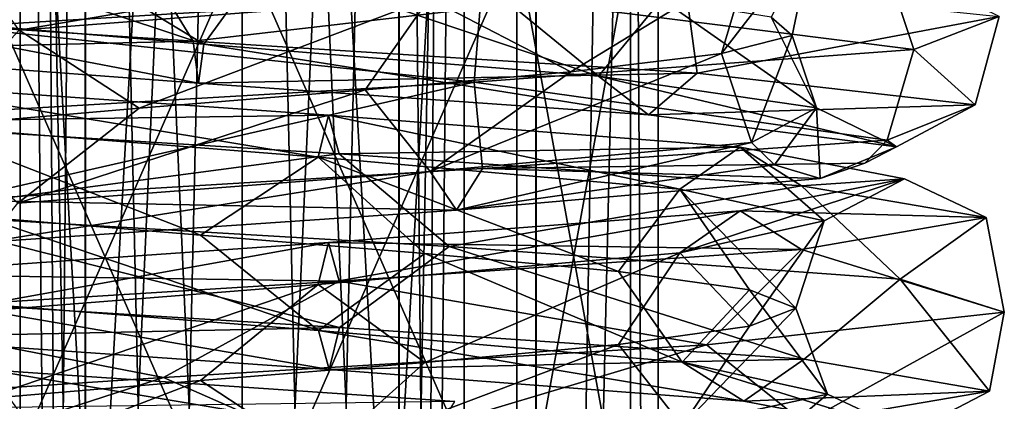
# Model space of a CAD drawing. Header units: millimetres. Extents: x -25 to 71, y -3 to 471.
# Tile 144 of 199: x -4 to 14, y 306 to 313. Entities that reach past the tile are written whole.
import ezdxf

# ---------------------------------------------------------------- set-up
doc = ezdxf.new("R2010")
doc.units = ezdxf.units.MM
doc.header["$LTSCALE"] = 65.185185
for name, color, linetype in [('1643', 7, 'CONTINUOUS'), ('1644', 7, 'CONTINUOUS'), ('1645', 7, 'CONTINUOUS'), ('1646', 7, 'CONTINUOUS'), ('879', 7, 'CONTINUOUS'), ('884', 7, 'CONTINUOUS'), ('892', 7, 'CONTINUOUS'), ('895', 7, 'CONTINUOUS'), ('906', 7, 'CONTINUOUS'), ('917', 7, 'CONTINUOUS'), ('918', 7, 'CONTINUOUS'), ('925', 7, 'CONTINUOUS')]:
    doc.layers.add(name, color=color, linetype=linetype)

msp = doc.modelspace()

# ---------------------------------------------------------------- linework, layer by layer
at = {"layer": '1643', "linetype": 'CONTINUOUS'}
for points in [[(9.124, 314.118, 5.268), (10.29, 314.636, -2.047), (8.642, 312.494, 4.989), (9.124, 314.118, 5.268)], [(8.642, 312.494, 4.989), (10.29, 314.636, -2.047), (9.916, 312.821, 1.117), (8.642, 312.494, 4.989)], [(9.916, 312.821, 1.117), (10.29, 314.636, -2.047), (9.535, 313.148, -2.941), (9.916, 312.821, 1.117)], [(12.105, 312.569, 6.989), (13.642, 313.16, -3.045), (11.57, 314.184, 6.68), (12.105, 312.569, 6.989)]]:
    msp.add_3dface(points, dxfattribs=at)
at = {"layer": '1644', "linetype": 'CONTINUOUS'}
for points in [[(-0.69, 312.661, -10.53), (-7.056, 314.785, -7.056), (-7.462, 313.234, -7.462), (-0.69, 312.661, -10.53)], [(-3.646, 314.458, -9.289), (-7.056, 314.785, -7.056), (-0.69, 312.661, -10.53), (-3.646, 314.458, -9.289)], [(0.373, 314.13, -9.972), (-3.646, 314.458, -9.289), (-0.69, 312.661, -10.53), (0.373, 314.13, -9.972)], [(-1.883, 314.343, -13.851), (-0.881, 312.715, -13.444), (-9.526, 313.288, -9.526), (-1.883, 314.343, -13.851)], [(-1.883, 314.343, -13.851), (7.985, 313.752, -11.473), (-0.881, 312.715, -13.444), (-1.883, 314.343, -13.851)], [(6.424, 312.088, -8.372), (0.373, 314.13, -9.972), (-0.69, 312.661, -10.53), (6.424, 312.088, -8.372)], [(4.33, 313.803, -8.991), (0.373, 314.13, -9.972), (6.424, 312.088, -8.372), (4.33, 313.803, -8.991)], [(7.985, 313.752, -11.473), (8.201, 312.142, -10.688), (-0.881, 312.715, -13.444), (7.985, 313.752, -11.473)], [(7.564, 313.476, -6.509), (4.33, 313.803, -8.991), (6.424, 312.088, -8.372), (7.564, 313.476, -6.509)], [(7.985, 313.752, -11.473), (13.642, 313.16, -3.045), (8.201, 312.142, -10.688), (7.985, 313.752, -11.473)], [(10.35, 311.515, -2.059), (7.564, 313.476, -6.509), (6.424, 312.088, -8.372), (10.35, 311.515, -2.059)], [(9.535, 313.148, -2.941), (7.564, 313.476, -6.509), (10.35, 311.515, -2.059), (9.535, 313.148, -2.941)], [(-0.881, 312.715, -13.444), (-8.505, 312.535, -8.505), (-9.526, 313.288, -9.526), (-0.881, 312.715, -13.444)], [(-0.787, 311.962, -12.001), (-7.462, 313.234, -7.462), (-8.505, 312.535, -8.505), (-0.787, 311.962, -12.001)], [(-0.69, 312.661, -10.53), (-7.462, 313.234, -7.462), (-0.787, 311.962, -12.001), (-0.69, 312.661, -10.53)], [(13.642, 313.16, -3.045), (13.213, 311.57, -2.628), (8.201, 312.142, -10.688), (13.642, 313.16, -3.045)], [(9.916, 312.821, 1.117), (9.535, 313.148, -2.941), (10.35, 311.515, -2.059), (9.916, 312.821, 1.117)], [(13.642, 313.16, -3.045), (12.105, 312.569, 6.989), (13.213, 311.57, -2.628), (13.642, 313.16, -3.045)], [(-0.787, 311.962, -12.001), (-8.505, 312.535, -8.505), (-0.881, 312.715, -13.444), (-0.787, 311.962, -12.001)], [(8.201, 312.142, -10.688), (-0.787, 311.962, -12.001), (-0.881, 312.715, -13.444), (8.201, 312.142, -10.688)], [(8.642, 312.494, 4.989), (9.916, 312.821, 1.117), (9.179, 310.889, 5.299), (8.642, 312.494, 4.989)], [(9.179, 310.889, 5.299), (9.916, 312.821, 1.117), (10.35, 311.515, -2.059), (9.179, 310.889, 5.299)], [(7.322, 311.389, -9.542), (-0.69, 312.661, -10.53), (-0.787, 311.962, -12.001), (7.322, 311.389, -9.542)], [(6.424, 312.088, -8.372), (-0.69, 312.661, -10.53), (7.322, 311.389, -9.542), (6.424, 312.088, -8.372)], [(12.105, 312.569, 6.989), (11.625, 310.935, 6.711), (13.213, 311.57, -2.628), (12.105, 312.569, 6.989)], [(7.322, 311.389, -9.542), (-0.787, 311.962, -12.001), (8.201, 312.142, -10.688), (7.322, 311.389, -9.542)], [(13.213, 311.57, -2.628), (7.322, 311.389, -9.542), (8.201, 312.142, -10.688), (13.213, 311.57, -2.628)], [(10.35, 311.515, -2.059), (6.424, 312.088, -8.372), (11.796, 310.816, -2.346), (10.35, 311.515, -2.059)], [(11.796, 310.816, -2.346), (6.424, 312.088, -8.372), (7.322, 311.389, -9.542), (11.796, 310.816, -2.346)], [(11.796, 310.816, -2.346), (7.322, 311.389, -9.542), (13.213, 311.57, -2.628), (11.796, 310.816, -2.346)], [(9.179, 310.889, 5.299), (10.35, 311.515, -2.059), (9.598, 310.489, 5.542), (9.179, 310.889, 5.299)], [(9.598, 310.489, 5.542), (10.35, 311.515, -2.059), (10.421, 310.243, 6.017), (9.598, 310.489, 5.542)], [(10.421, 310.243, 6.017), (10.35, 311.515, -2.059), (11.796, 310.816, -2.346), (10.421, 310.243, 6.017)], [(11.625, 310.935, 6.711), (11.796, 310.816, -2.346), (13.213, 311.57, -2.628), (11.625, 310.935, 6.711)], [(11.222, 310.518, 6.479), (11.796, 310.816, -2.346), (11.625, 310.935, 6.711), (11.222, 310.518, 6.479)], [(10.421, 310.243, 6.017), (11.796, 310.816, -2.346), (11.222, 310.518, 6.479), (10.421, 310.243, 6.017)]]:
    msp.add_3dface(points, dxfattribs=at)
at = {"layer": '1645', "linetype": 'CONTINUOUS'}
for points in [[(-4.568, 313.674, 11.029), (3.837, 314.247, 11.304), (-4.015, 312.917, 9.693), (-4.568, 313.674, 11.029)], [(-4.015, 312.917, 9.693), (3.837, 314.247, 11.304), (3.372, 313.49, 9.935), (-4.015, 312.917, 9.693)], [(3.372, 313.49, 9.935), (9.124, 314.118, 5.268), (5.926, 312.166, 8.029), (3.372, 313.49, 9.935)], [(12.105, 312.569, 6.989), (11.57, 314.184, 6.68), (4.311, 313.551, 12.7), (12.105, 312.569, 6.989)], [(9.124, 314.118, 5.268), (8.642, 312.494, 4.989), (5.926, 312.166, 8.029), (9.124, 314.118, 5.268)], [(-5.132, 312.978, 12.39), (4.311, 313.551, 12.7), (-4.568, 313.674, 11.029), (-5.132, 312.978, 12.39)], [(-5.132, 312.978, 12.39), (4.184, 311.977, 13.337), (4.311, 313.551, 12.7), (-5.132, 312.978, 12.39)], [(-4.015, 312.917, 9.693), (3.372, 313.49, 9.935), (-1.855, 311.511, 9.805), (-4.015, 312.917, 9.693)], [(-1.855, 311.511, 9.805), (3.372, 313.49, 9.935), (2.22, 311.839, 9.729), (-1.855, 311.511, 9.805)], [(2.22, 311.839, 9.729), (3.372, 313.49, 9.935), (5.926, 312.166, 8.029), (2.22, 311.839, 9.729)], [(4.184, 311.977, 13.337), (12.105, 312.569, 6.989), (4.311, 313.551, 12.7), (4.184, 311.977, 13.337)], [(-5.943, 311.386, 12.652), (4.184, 311.977, 13.337), (-5.132, 312.978, 12.39), (-5.943, 311.386, 12.652)], [(-5.621, 311.184, 8.245), (-4.015, 312.917, 9.693), (-1.855, 311.511, 9.805), (-5.621, 311.184, 8.245)], [(1.558, 311.382, -11.835), (-7.451, 311.259, -11.151), (-6.632, 311.955, -9.926), (1.558, 311.382, -11.835)], [(1.558, 311.382, -11.835), (-6.632, 311.955, -9.926), (1.369, 310.625, -10.402), (1.558, 311.382, -11.835)], [(1.369, 310.625, -10.402), (-6.632, 311.955, -9.926), (-5.829, 311.198, -8.724), (1.369, 310.625, -10.402)], [(1.751, 310.686, -13.297), (-7.451, 311.259, -11.151), (1.558, 311.382, -11.835), (1.751, 310.686, -13.297)], [(1.751, 310.686, -13.297), (-6.367, 309.612, -12.444), (-7.451, 311.259, -11.151), (1.751, 310.686, -13.297)], [(7.888, 310.053, -6.918), (1.558, 311.382, -11.835), (1.369, 310.625, -10.402), (7.888, 310.053, -6.918)], [(8.975, 310.809, -7.871), (1.751, 310.686, -13.297), (1.558, 311.382, -11.835), (8.975, 310.809, -7.871)], [(8.975, 310.809, -7.871), (1.558, 311.382, -11.835), (7.888, 310.053, -6.918), (8.975, 310.809, -7.871)], [(1.369, 310.625, -10.402), (-5.829, 311.198, -8.724), (-0.746, 309.22, -9.951), (1.369, 310.625, -10.402)], [(-0.746, 309.22, -9.951), (-5.829, 311.198, -8.724), (-4.663, 309.547, -8.822), (-0.746, 309.22, -9.951)], [(10.083, 310.113, -8.843), (1.751, 310.686, -13.297), (8.975, 310.809, -7.871), (10.083, 310.113, -8.843)], [(10.492, 309.48), (8.975, 310.809, -7.871), (7.888, 310.053, -6.918), (10.492, 309.48)], [(11.938, 310.236), (10.083, 310.113, -8.843), (8.975, 310.809, -7.871), (11.938, 310.236)], [(11.938, 310.236), (8.975, 310.809, -7.871), (10.492, 309.48), (11.938, 310.236)], [(3.732, 309.02, -13.471), (-6.367, 309.612, -12.444), (1.751, 310.686, -13.297), (3.732, 309.02, -13.471)], [(3.296, 308.892, -9.419), (1.369, 310.625, -10.402), (-0.746, 309.22, -9.951), (3.296, 308.892, -9.419)], [(7.888, 310.053, -6.918), (1.369, 310.625, -10.402), (6.787, 308.565, -7.315), (7.888, 310.053, -6.918)], [(6.787, 308.565, -7.315), (1.369, 310.625, -10.402), (3.296, 308.892, -9.419), (6.787, 308.565, -7.315)], [(10.083, 310.113, -8.843), (3.732, 309.02, -13.471), (1.751, 310.686, -13.297), (10.083, 310.113, -8.843)], [(8.975, 309.663, 7.871), (11.938, 310.236), (7.888, 308.907, 6.918), (8.975, 309.663, 7.871)], [(7.888, 308.907, 6.918), (11.938, 310.236), (10.492, 309.48), (7.888, 308.907, 6.918)], [(8.975, 309.663, 7.871), (13.411, 309.54), (11.938, 310.236), (8.975, 309.663, 7.871)], [(13.411, 309.54), (10.083, 310.113, -8.843), (11.938, 310.236), (13.411, 309.54)], [(11.862, 308.429, -7.394), (3.732, 309.02, -13.471), (10.083, 310.113, -8.843), (11.862, 308.429, -7.394)], [(9.146, 308.238, -3.99), (7.888, 310.053, -6.918), (6.787, 308.565, -7.315), (9.146, 308.238, -3.99)], [(10.492, 309.48), (7.888, 310.053, -6.918), (9.979, 307.91), (10.492, 309.48)], [(9.979, 307.91), (7.888, 310.053, -6.918), (9.146, 308.238, -3.99), (9.979, 307.91)], [(13.411, 309.54), (11.862, 308.429, -7.394), (10.083, 310.113, -8.843), (13.411, 309.54)], [(1.558, 309.09, 11.835), (8.975, 309.663, 7.871), (1.369, 308.334, 10.402), (1.558, 309.09, 11.835)], [(1.369, 308.334, 10.402), (8.975, 309.663, 7.871), (7.888, 308.907, 6.918), (1.369, 308.334, 10.402)], [(1.558, 309.09, 11.835), (10.083, 308.967, 8.843), (8.975, 309.663, 7.871), (1.558, 309.09, 11.835)], [(10.083, 308.967, 8.843), (13.411, 309.54), (8.975, 309.663, 7.871), (10.083, 308.967, 8.843)], [(7.888, 308.907, 6.918), (10.492, 309.48), (9.146, 307.583, 3.99), (7.888, 308.907, 6.918)], [(9.146, 307.583, 3.99), (10.492, 309.48), (9.979, 307.91), (9.146, 307.583, 3.99)], [(10.083, 308.967, 8.843), (13.737, 307.838, 2.582), (13.411, 309.54), (10.083, 308.967, 8.843)], [(13.737, 307.838, 2.582), (11.862, 308.429, -7.394), (13.411, 309.54), (13.737, 307.838, 2.582)], [(-6.632, 308.518, 9.926), (1.751, 308.394, 13.297), (1.558, 309.09, 11.835), (-6.632, 308.518, 9.926)], [(-6.632, 308.518, 9.926), (1.558, 309.09, 11.835), (-5.829, 307.761, 8.724), (-6.632, 308.518, 9.926)], [(-5.829, 307.761, 8.724), (1.558, 309.09, 11.835), (1.369, 308.334, 10.402), (-5.829, 307.761, 8.724)], [(1.751, 308.394, 13.297), (10.083, 308.967, 8.843), (1.558, 309.09, 11.835), (1.751, 308.394, 13.297)], [(1.751, 308.394, 13.297), (8.368, 307.246, 11.196), (10.083, 308.967, 8.843), (1.751, 308.394, 13.297)], [(8.368, 307.246, 11.196), (13.737, 307.838, 2.582), (10.083, 308.967, 8.843), (8.368, 307.246, 11.196)], [(1.369, 308.334, 10.402), (7.888, 308.907, 6.918), (3.296, 306.928, 9.419), (1.369, 308.334, 10.402)], [(3.296, 306.928, 9.419), (7.888, 308.907, 6.918), (6.787, 307.255, 7.315), (3.296, 306.928, 9.419)], [(6.787, 307.255, 7.315), (7.888, 308.907, 6.918), (9.146, 307.583, 3.99), (6.787, 307.255, 7.315)], [(-7.451, 307.822, 11.151), (1.751, 308.394, 13.297), (-6.632, 308.518, 9.926), (-7.451, 307.822, 11.151)], [(-7.451, 307.822, 11.151), (-1.414, 306.655, 13.906), (1.751, 308.394, 13.297), (-7.451, 307.822, 11.151)], [(-5.829, 307.761, 8.724), (1.369, 308.334, 10.402), (-4.663, 306.273, 8.822), (-5.829, 307.761, 8.724)], [(-4.663, 306.273, 8.822), (1.369, 308.334, 10.402), (-0.746, 306.601, 9.951), (-4.663, 306.273, 8.822)], [(-1.414, 306.655, 13.906), (8.368, 307.246, 11.196), (1.751, 308.394, 13.297), (-1.414, 306.655, 13.906)], [(-0.746, 306.601, 9.951), (1.369, 308.334, 10.402), (3.296, 306.928, 9.419), (-0.746, 306.601, 9.951)], [(-10.451, 306.063, 9.283), (-1.414, 306.655, 13.906), (-7.451, 307.822, 11.151), (-10.451, 306.063, 9.283)], [(3.837, 306.226, -11.304), (-5.132, 306.103, -12.39), (-4.568, 306.799, -11.029), (3.837, 306.226, -11.304)], [(3.837, 306.226, -11.304), (-4.568, 306.799, -11.029), (3.372, 305.469, -9.935), (3.837, 306.226, -11.304)], [(3.372, 305.469, -9.935), (-4.568, 306.799, -11.029), (-4.015, 306.042, -9.693), (3.372, 305.469, -9.935)]]:
    msp.add_3dface(points, dxfattribs=at)
at = {"layer": '1646', "linetype": 'CONTINUOUS'}
for points in [[(8.642, 312.494, 4.989), (9.179, 310.889, 5.299), (3.392, 310.369, 9.993), (8.642, 312.494, 4.989)], [(5.926, 312.166, 8.029), (8.642, 312.494, 4.989), (3.392, 310.369, 9.993), (5.926, 312.166, 8.029)], [(11.625, 310.935, 6.711), (12.105, 312.569, 6.989), (4.184, 311.977, 13.337), (11.625, 310.935, 6.711)], [(2.22, 311.839, 9.729), (5.926, 312.166, 8.029), (3.392, 310.369, 9.993), (2.22, 311.839, 9.729)], [(4.184, 311.977, 13.337), (-5.943, 311.386, 12.652), (-5.156, 309.851, 12.447), (4.184, 311.977, 13.337)], [(4.184, 311.977, 13.337), (-5.156, 309.851, 12.447), (4.331, 310.424, 12.757), (4.184, 311.977, 13.337)], [(11.625, 310.935, 6.711), (4.184, 311.977, 13.337), (4.331, 310.424, 12.757), (11.625, 310.935, 6.711)], [(-1.855, 311.511, 9.805), (2.22, 311.839, 9.729), (-4.038, 309.796, 9.749), (-1.855, 311.511, 9.805)], [(-4.038, 309.796, 9.749), (2.22, 311.839, 9.729), (3.392, 310.369, 9.993), (-4.038, 309.796, 9.749)], [(-5.621, 311.184, 8.245), (-1.855, 311.511, 9.805), (-4.038, 309.796, 9.749), (-5.621, 311.184, 8.245)], [(11.222, 310.518, 6.479), (11.625, 310.935, 6.711), (4.331, 310.424, 12.757), (11.222, 310.518, 6.479)], [(3.392, 310.369, 9.993), (9.179, 310.889, 5.299), (3.866, 309.67, 11.389), (3.392, 310.369, 9.993)], [(9.179, 310.889, 5.299), (9.598, 310.489, 5.542), (3.866, 309.67, 11.389), (9.179, 310.889, 5.299)], [(-5.156, 309.851, 12.447), (3.866, 309.67, 11.389), (4.331, 310.424, 12.757), (-5.156, 309.851, 12.447)], [(-4.038, 309.796, 9.749), (3.392, 310.369, 9.993), (-4.603, 309.097, 11.112), (-4.038, 309.796, 9.749)], [(-4.603, 309.097, 11.112), (3.392, 310.369, 9.993), (3.866, 309.67, 11.389), (-4.603, 309.097, 11.112)], [(9.598, 310.489, 5.542), (10.421, 310.243, 6.017), (3.866, 309.67, 11.389), (9.598, 310.489, 5.542)], [(3.866, 309.67, 11.389), (10.421, 310.243, 6.017), (4.331, 310.424, 12.757), (3.866, 309.67, 11.389)], [(10.421, 310.243, 6.017), (11.222, 310.518, 6.479), (4.331, 310.424, 12.757), (10.421, 310.243, 6.017)], [(-4.603, 309.097, 11.112), (3.866, 309.67, 11.389), (-5.156, 309.851, 12.447), (-4.603, 309.097, 11.112)], [(-6.367, 309.612, -12.444), (1.758, 307.559, -13.357), (-7.485, 308.132, -11.202), (-6.367, 309.612, -12.444)], [(-6.367, 309.612, -12.444), (3.732, 309.02, -13.471), (1.758, 307.559, -13.357), (-6.367, 309.612, -12.444)], [(1.377, 307.504, -10.462), (-4.663, 309.547, -8.822), (-5.863, 308.077, -8.774), (1.377, 307.504, -10.462)], [(-0.746, 309.22, -9.951), (-4.663, 309.547, -8.822), (1.377, 307.504, -10.462), (-0.746, 309.22, -9.951)], [(3.296, 308.892, -9.419), (-0.746, 309.22, -9.951), (1.377, 307.504, -10.462), (3.296, 308.892, -9.419)], [(3.732, 309.02, -13.471), (10.129, 306.986, -8.883), (1.758, 307.559, -13.357), (3.732, 309.02, -13.471)], [(3.732, 309.02, -13.471), (11.862, 308.429, -7.394), (10.129, 306.986, -8.883), (3.732, 309.02, -13.471)], [(7.934, 306.932, -6.958), (3.296, 308.892, -9.419), (1.377, 307.504, -10.462), (7.934, 306.932, -6.958)], [(6.787, 308.565, -7.315), (3.296, 308.892, -9.419), (7.934, 306.932, -6.958), (6.787, 308.565, -7.315)], [(9.146, 308.238, -3.99), (6.787, 308.565, -7.315), (7.934, 306.932, -6.958), (9.146, 308.238, -3.99)], [(11.862, 308.429, -7.394), (13.472, 306.413), (10.129, 306.986, -8.883), (11.862, 308.429, -7.394)], [(11.862, 308.429, -7.394), (13.737, 307.838, 2.582), (13.472, 306.413), (11.862, 308.429, -7.394)], [(10.553, 306.359), (9.146, 308.238, -3.99), (7.934, 306.932, -6.958), (10.553, 306.359)], [(9.979, 307.91), (9.146, 308.238, -3.99), (10.553, 306.359), (9.979, 307.91)], [(1.758, 307.559, -13.357), (-6.682, 307.378, -10), (-7.485, 308.132, -11.202), (1.758, 307.559, -13.357)], [(1.57, 306.805, -11.924), (-5.863, 308.077, -8.774), (-6.682, 307.378, -10), (1.57, 306.805, -11.924)], [(1.377, 307.504, -10.462), (-5.863, 308.077, -8.774), (1.57, 306.805, -11.924), (1.377, 307.504, -10.462)], [(9.146, 307.583, 3.99), (9.979, 307.91), (7.934, 305.786, 6.958), (9.146, 307.583, 3.99)], [(7.934, 305.786, 6.958), (9.979, 307.91), (10.553, 306.359), (7.934, 305.786, 6.958)], [(13.737, 307.838, 2.582), (8.368, 307.246, 11.196), (10.129, 305.84, 8.883), (13.737, 307.838, 2.582)], [(13.737, 307.838, 2.582), (10.129, 305.84, 8.883), (13.472, 306.413), (13.737, 307.838, 2.582)], [(1.57, 306.805, -11.924), (-6.682, 307.378, -10), (1.758, 307.559, -13.357), (1.57, 306.805, -11.924)], [(10.129, 306.986, -8.883), (1.57, 306.805, -11.924), (1.758, 307.559, -13.357), (10.129, 306.986, -8.883)], [(6.787, 307.255, 7.315), (9.146, 307.583, 3.99), (7.934, 305.786, 6.958), (6.787, 307.255, 7.315)], [(7.934, 306.932, -6.958), (1.377, 307.504, -10.462), (9.043, 306.232, -7.93), (7.934, 306.932, -6.958)], [(9.043, 306.232, -7.93), (1.377, 307.504, -10.462), (1.57, 306.805, -11.924), (9.043, 306.232, -7.93)], [(8.368, 307.246, 11.196), (-1.414, 306.655, 13.906), (1.758, 305.267, 13.357), (8.368, 307.246, 11.196)], [(3.296, 306.928, 9.419), (6.787, 307.255, 7.315), (1.377, 305.213, 10.462), (3.296, 306.928, 9.419)], [(1.377, 305.213, 10.462), (6.787, 307.255, 7.315), (7.934, 305.786, 6.958), (1.377, 305.213, 10.462)], [(8.368, 307.246, 11.196), (1.758, 305.267, 13.357), (10.129, 305.84, 8.883), (8.368, 307.246, 11.196)], [(-0.746, 306.601, 9.951), (3.296, 306.928, 9.419), (1.377, 305.213, 10.462), (-0.746, 306.601, 9.951)], [(9.043, 306.232, -7.93), (1.57, 306.805, -11.924), (10.129, 306.986, -8.883), (9.043, 306.232, -7.93)], [(10.553, 306.359), (7.934, 306.932, -6.958), (12.027, 305.66), (10.553, 306.359)], [(12.027, 305.66), (7.934, 306.932, -6.958), (9.043, 306.232, -7.93), (12.027, 305.66)], [(13.472, 306.413), (9.043, 306.232, -7.93), (10.129, 306.986, -8.883), (13.472, 306.413)], [(-1.414, 306.655, 13.906), (-10.451, 306.063, 9.283), (-7.485, 304.695, 11.202), (-1.414, 306.655, 13.906)], [(-1.414, 306.655, 13.906), (-7.485, 304.695, 11.202), (1.758, 305.267, 13.357), (-1.414, 306.655, 13.906)], [(-4.663, 306.273, 8.822), (-0.746, 306.601, 9.951), (-5.863, 304.64, 8.774), (-4.663, 306.273, 8.822)], [(-5.863, 304.64, 8.774), (-0.746, 306.601, 9.951), (1.377, 305.213, 10.462), (-5.863, 304.64, 8.774)], [(7.934, 305.786, 6.958), (10.553, 306.359), (9.043, 305.087, 7.93), (7.934, 305.786, 6.958)], [(12.027, 305.66), (9.043, 306.232, -7.93), (13.472, 306.413), (12.027, 305.66)], [(9.043, 305.087, 7.93), (10.553, 306.359), (12.027, 305.66), (9.043, 305.087, 7.93)], [(10.129, 305.84, 8.883), (12.027, 305.66), (13.472, 306.413), (10.129, 305.84, 8.883)]]:
    msp.add_3dface(points, dxfattribs=at)
at = {"layer": '879', "linetype": 'CONTINUOUS'}
for points in [[(0, 314.468, 7), (-4.95, 314.468, 4.95), (0, 303.2, 7), (0, 314.468, 7)], [(0, 303.2, 7), (-4.95, 314.468, 4.95), (-4.95, 303.2, 4.95), (0, 303.2, 7)], [(-4.95, 314.468, -4.95), (0, 314.468, -7), (-4.95, 303.2, -4.95), (-4.95, 314.468, -4.95)], [(-4.95, 303.2, -4.95), (0, 314.468, -7), (0, 303.2, -7), (-4.95, 303.2, -4.95)]]:
    msp.add_3dface(points, dxfattribs=at)
at = {"layer": '884', "linetype": 'CONTINUOUS'}
for points in [[(0, 314.468, 7), (0, 303.2, 7), (4.95, 303.2, 4.95), (0, 314.468, 7)], [(4.95, 314.468, 4.95), (0, 314.468, 7), (4.95, 303.2, 4.95), (4.95, 314.468, 4.95)], [(0, 303.2, -7), (0, 314.468, -7), (4.95, 314.468, -4.95), (0, 303.2, -7)], [(0, 303.2, -7), (4.95, 314.468, -4.95), (4.95, 303.2, -4.95), (0, 303.2, -7)], [(4.95, 314.468, -4.95), (7, 314.468), (4.95, 303.2, -4.95), (4.95, 314.468, -4.95)], [(7, 314.468), (4.95, 314.468, 4.95), (7, 303.2), (7, 314.468)], [(4.95, 303.2, -4.95), (7, 314.468), (7, 303.2), (4.95, 303.2, -4.95)], [(7, 303.2), (4.95, 314.468, 4.95), (4.95, 303.2, 4.95), (7, 303.2)]]:
    msp.add_3dface(points, dxfattribs=at)
at = {"layer": '892', "linetype": 'CONTINUOUS'}
for points in [[(-4, 284.7, 0), (-2.829, 284.7, -2.828), (-4, 348.2), (-4, 284.7, 0)], [(-4, 348.2), (-2.829, 284.7, -2.828), (-2.828, 348.2, -2.828), (-4, 348.2)], [(-2.829, 284.7, 2.828), (-4, 284.7, 0), (-4, 348.2, 0.003), (-2.829, 284.7, 2.828)], [(-4, 348.2, 0.003), (-4, 284.7, 0), (-4, 348.2), (-4, 348.2, 0.003)], [(-2.824, 348.2, 2.833), (-2.829, 284.7, 2.828), (-4, 348.2, 0.003), (-2.824, 348.2, 2.833)], [(-2.829, 284.7, -2.828), (0, 284.7, -4), (-2.828, 348.2, -2.828), (-2.829, 284.7, -2.828)], [(0, 284.7, 4), (-2.829, 284.7, 2.828), (0, 348.2, 4), (0, 284.7, 4)], [(0, 348.2, 4), (-2.829, 284.7, 2.828), (-2.824, 348.2, 2.833), (0, 348.2, 4)], [(0, 284.7, -4), (0, 348.2, -4), (-2.828, 348.2, -2.828), (0, 284.7, -4)]]:
    msp.add_3dface(points, dxfattribs=at)
at = {"layer": '895', "linetype": 'CONTINUOUS'}
for points in [[(0, 348.2, -4), (0, 284.7, -4), (2.829, 284.7, -2.828), (0, 348.2, -4)], [(0, 348.2, -4), (2.829, 284.7, -2.828), (2.824, 348.2, -2.833), (0, 348.2, -4)], [(0, 284.7, 4), (0, 348.2, 4), (2.828, 348.2, 2.828), (0, 284.7, 4)], [(2.829, 284.7, 2.828), (0, 284.7, 4), (2.828, 348.2, 2.828), (2.829, 284.7, 2.828)], [(2.824, 348.2, -2.833), (2.829, 284.7, -2.828), (4, 348.2, -0.003), (2.824, 348.2, -2.833)], [(4, 348.2), (2.829, 284.7, 2.828), (2.828, 348.2, 2.828), (4, 348.2)], [(4, 284.7, 0), (2.829, 284.7, 2.828), (4, 348.2), (4, 284.7, 0)], [(2.829, 284.7, -2.828), (4, 284.7, 0), (4, 348.2, -0.003), (2.829, 284.7, -2.828)], [(4, 348.2, -0.003), (4, 284.7, 0), (4, 348.2), (4, 348.2, -0.003)]]:
    msp.add_3dface(points, dxfattribs=at)
at = {"layer": '906', "linetype": 'CONTINUOUS'}
for points in [[(-5.295, 348.2, 214.688), (0, 348.2, 212.5), (-5.303, 254.2, 214.697), (-5.295, 348.2, 214.688)], [(-5.303, 254.2, 214.697), (0, 348.2, 212.5), (0, 254.2, 212.5), (-5.303, 254.2, 214.697)], [(0, 348.2, 227.5), (-5.303, 348.2, 225.303), (0, 254.2, 227.5), (0, 348.2, 227.5)], [(0, 254.2, 227.5), (-5.303, 348.2, 225.303), (-5.303, 254.2, 225.303), (0, 254.2, 227.5)]]:
    msp.add_3dface(points, dxfattribs=at)
at = {"layer": '917', "linetype": 'CONTINUOUS'}
for points in [[(-3.694, 348.2, 218.465), (-4, 348.2, 219.997), (-2.828, 223.2, 217.172), (-3.694, 348.2, 218.465)], [(-4, 348.2, 219.997), (-4, 348.2, 220), (-2.828, 223.2, 217.172), (-4, 348.2, 219.997)], [(-4, 348.2, 220), (-2.828, 348.2, 222.828), (-4, 223.2, 220), (-4, 348.2, 220)], [(-2.828, 223.2, 217.172), (-4, 348.2, 220), (-4, 223.2, 220), (-2.828, 223.2, 217.172)], [(-4, 223.2, 220), (-2.828, 348.2, 222.828), (-2.828, 223.2, 222.828), (-4, 223.2, 220)], [(-2.824, 348.2, 217.167), (-3.694, 348.2, 218.465), (-2.828, 223.2, 217.172), (-2.824, 348.2, 217.167)], [(-2.828, 348.2, 222.828), (0, 348.2, 224), (-2.828, 223.2, 222.828), (-2.828, 348.2, 222.828)], [(-2.828, 223.2, 222.828), (0, 348.2, 224), (0, 223.2, 224), (-2.828, 223.2, 222.828)], [(0, 223.2, 216), (-2.824, 348.2, 217.167), (-2.828, 223.2, 217.172), (0, 223.2, 216)], [(0, 348.2, 216), (-2.824, 348.2, 217.167), (0, 223.2, 216), (0, 348.2, 216)]]:
    msp.add_3dface(points, dxfattribs=at)
at = {"layer": '918', "linetype": 'CONTINUOUS'}
for points in [[(0, 348.2, 212.5), (5.303, 348.2, 214.697), (0, 254.2, 212.5), (0, 348.2, 212.5)], [(5.295, 348.2, 225.312), (0, 348.2, 227.5), (5.303, 254.2, 225.303), (5.295, 348.2, 225.312)], [(0, 348.2, 227.5), (0, 254.2, 227.5), (5.303, 254.2, 225.303), (0, 348.2, 227.5)], [(0, 254.2, 212.5), (5.303, 348.2, 214.697), (5.303, 254.2, 214.697), (0, 254.2, 212.5)], [(6.927, 348.2, 222.876), (5.295, 348.2, 225.312), (5.303, 254.2, 225.303), (6.927, 348.2, 222.876)], [(6.927, 348.2, 222.876), (5.303, 254.2, 225.303), (7.5, 254.2, 220), (6.927, 348.2, 222.876)], [(5.303, 348.2, 214.697), (7.5, 348.2, 220), (5.303, 254.2, 214.697), (5.303, 348.2, 214.697)], [(7.5, 348.2, 220), (7.5, 254.2, 220), (5.303, 254.2, 214.697), (7.5, 348.2, 220)], [(7.5, 348.2, 220), (6.927, 348.2, 222.876), (7.5, 254.2, 220), (7.5, 348.2, 220)]]:
    msp.add_3dface(points, dxfattribs=at)
at = {"layer": '925', "linetype": 'CONTINUOUS'}
for points in [[(0, 348.2, 224), (2.824, 348.2, 222.833), (0, 223.2, 224), (0, 348.2, 224)], [(0, 223.2, 224), (2.824, 348.2, 222.833), (2.828, 223.2, 222.828), (0, 223.2, 224)], [(2.828, 348.2, 217.172), (0, 348.2, 216), (2.828, 223.2, 217.172), (2.828, 348.2, 217.172)], [(0, 348.2, 216), (0, 223.2, 216), (2.828, 223.2, 217.172), (0, 348.2, 216)], [(2.824, 348.2, 222.833), (3.694, 348.2, 221.535), (2.828, 223.2, 222.828), (2.824, 348.2, 222.833)], [(3.694, 348.2, 221.535), (4, 348.2, 220.003), (2.828, 223.2, 222.828), (3.694, 348.2, 221.535)], [(4, 348.2, 220.003), (4, 348.2, 220), (2.828, 223.2, 222.828), (4, 348.2, 220.003)], [(4, 348.2, 220), (2.828, 348.2, 217.172), (4, 223.2, 220), (4, 348.2, 220)], [(2.828, 223.2, 222.828), (4, 348.2, 220), (4, 223.2, 220), (2.828, 223.2, 222.828)], [(4, 223.2, 220), (2.828, 348.2, 217.172), (2.828, 223.2, 217.172), (4, 223.2, 220)]]:
    msp.add_3dface(points, dxfattribs=at)

doc.saveas('drawing.dxf')
